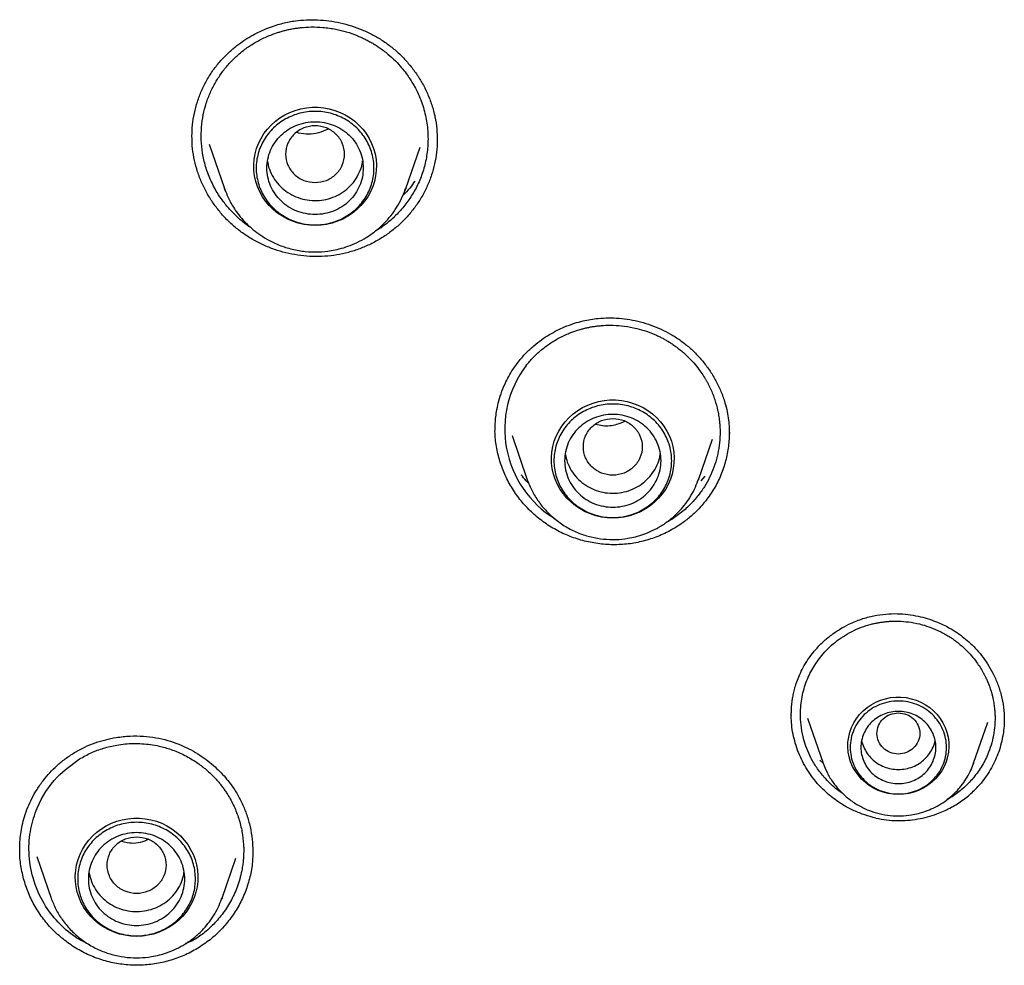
# Model space of a CAD drawing. Header units: millimetres. Extents: x 8 to 955, y 12 to 2039.
# Tile 86 of 115: x 493 to 511, y 1839 to 1856. Entities that reach past the tile are written whole.
import ezdxf

# ---------------------------------------------------------------- set-up
doc = ezdxf.new("R2010")
doc.units = ezdxf.units.MM

msp = doc.modelspace()

# ---------------------------------------------------------------- linework, layer by layer
at = {"color": 7, "linetype": 'Continuous', "lineweight": 30}
for p, q in [((496.134, 1854.092), (496.133, 1854.111)), ((496.455, 1853.959), (496.74, 1853.131)), ((500.126, 1853.131), (500.393, 1853.906)), ((496.764, 1853.067), (496.74, 1853.131)), ((496.741, 1853.131), (496.745, 1853.121)), ((500.126, 1853.131), (500.111, 1853.09)), ((500.118, 1853.111), (500.126, 1853.131)), ((501.796, 1848.622), (501.799, 1848.672)), ((502.112, 1848.517), (502.397, 1847.692)), ((505.591, 1847.692), (505.853, 1848.451)), ((502.399, 1847.685), (502.397, 1847.692)), ((505.584, 1847.676), (505.59, 1847.692)), ((505.591, 1847.692), (505.585, 1847.676)), ((505.71, 1847.757), (505.636, 1847.67)), ((507.632, 1843.237), (507.922, 1842.396)), ((510.732, 1842.396), (510.998, 1843.165)), ((511.303, 1843.211), (511.304, 1843.199)), ((507.92, 1842.395), (507.862, 1842.454)), ((510.725, 1842.377), (510.732, 1842.395)), ((492.92, 1840.777), (492.92, 1840.783)), ((493.236, 1840.651), (493.503, 1839.878)), ((496.696, 1839.878), (496.954, 1840.625)), ((497.27, 1840.754), (497.27, 1840.73)), ((496.687, 1839.857), (496.696, 1839.878)), ((496.696, 1839.878), (496.689, 1839.857)), ((496.145, 1839.078), (496.014, 1839.029))]:
    msp.add_line(p, q, dxfattribs=at)
at = {"color": 7, "linetype": 'Continuous', "lineweight": 30, "flags": 128}
for points in [[(498.433, 1852.442), (498.326, 1852.447), (498.22, 1852.461), (498.115, 1852.485), (498.014, 1852.519), (497.916, 1852.561), (497.822, 1852.612), (497.734, 1852.672), (497.652, 1852.738), (497.577, 1852.812), (497.51, 1852.893), (497.45, 1852.979), (497.399, 1853.07), (497.358, 1853.166), (497.326, 1853.264), (497.303, 1853.366), (497.29, 1853.468), (497.288, 1853.572), (497.296, 1853.675), (497.313, 1853.777), (497.34, 1853.877), (497.377, 1853.974), (497.424, 1854.068), (497.479, 1854.157), (497.542, 1854.24), (497.614, 1854.317), (497.692, 1854.388), (497.777, 1854.451), (497.868, 1854.506), (497.964, 1854.553), (498.064, 1854.591), (498.167, 1854.62), (498.273, 1854.639), (498.38, 1854.649), (498.487, 1854.649), (498.594, 1854.639), (498.699, 1854.62), (498.803, 1854.591), (498.902, 1854.553), (498.998, 1854.506), (499.089, 1854.451), (499.174, 1854.388), (499.253, 1854.317), (499.324, 1854.24), (499.388, 1854.157), (499.443, 1854.068), (499.489, 1853.974), (499.526, 1853.877), (499.553, 1853.777), (499.571, 1853.675), (499.579, 1853.572), (499.576, 1853.468), (499.563, 1853.366), (499.541, 1853.264), (499.509, 1853.166), (499.467, 1853.07), (499.416, 1852.979), (499.357, 1852.893), (499.289, 1852.812), (499.214, 1852.738), (499.132, 1852.672), (499.044, 1852.612), (498.951, 1852.561), (498.853, 1852.519), (498.751, 1852.485), (498.647, 1852.461), (498.541, 1852.447), (498.433, 1852.442)], [(503.994, 1846.975), (503.886, 1846.98), (503.78, 1846.994), (503.676, 1847.018), (503.574, 1847.052), (503.476, 1847.094), (503.383, 1847.145), (503.295, 1847.205), (503.213, 1847.271), (503.138, 1847.345), (503.07, 1847.426), (503.011, 1847.512), (502.96, 1847.603), (502.918, 1847.699), (502.886, 1847.797), (502.864, 1847.899), (502.851, 1848.001), (502.848, 1848.105), (502.856, 1848.208), (502.874, 1848.31), (502.901, 1848.41), (502.938, 1848.507), (502.984, 1848.601), (503.039, 1848.69), (503.103, 1848.773), (503.174, 1848.85), (503.253, 1848.921), (503.338, 1848.984), (503.429, 1849.039), (503.525, 1849.086), (503.624, 1849.124), (503.728, 1849.153), (503.833, 1849.172), (503.94, 1849.182), (504.047, 1849.182), (504.154, 1849.172), (504.26, 1849.153), (504.363, 1849.124), (504.463, 1849.086), (504.559, 1849.039), (504.65, 1848.984), (504.735, 1848.921), (504.813, 1848.85), (504.885, 1848.773), (504.948, 1848.69), (505.003, 1848.601), (505.05, 1848.507), (505.087, 1848.41), (505.114, 1848.31), (505.131, 1848.208), (505.139, 1848.105), (505.136, 1848.001), (505.124, 1847.899), (505.101, 1847.797), (505.069, 1847.699), (505.028, 1847.603), (504.977, 1847.512), (504.917, 1847.426), (504.85, 1847.345), (504.775, 1847.271), (504.693, 1847.205), (504.605, 1847.145), (504.511, 1847.094), (504.413, 1847.052), (504.312, 1847.018), (504.207, 1846.994), (504.101, 1846.98), (503.994, 1846.975)], [(509.327, 1841.813), (509.23, 1841.817), (509.134, 1841.832), (509.04, 1841.856), (508.949, 1841.889), (508.863, 1841.931), (508.781, 1841.981), (508.704, 1842.039), (508.635, 1842.104), (508.573, 1842.176), (508.518, 1842.254), (508.473, 1842.336), (508.436, 1842.423), (508.409, 1842.513), (508.391, 1842.605), (508.384, 1842.699), (508.386, 1842.792), (508.399, 1842.885), (508.421, 1842.976), (508.453, 1843.065), (508.494, 1843.149), (508.544, 1843.23), (508.603, 1843.305), (508.669, 1843.373), (508.742, 1843.435), (508.821, 1843.489), (508.905, 1843.535), (508.994, 1843.573), (509.087, 1843.601), (509.182, 1843.621), (509.279, 1843.63), (509.376, 1843.63), (509.473, 1843.621), (509.568, 1843.601), (509.66, 1843.573), (509.749, 1843.535), (509.834, 1843.489), (509.913, 1843.435), (509.986, 1843.373), (510.052, 1843.305), (510.11, 1843.23), (510.16, 1843.149), (510.202, 1843.065), (510.233, 1842.976), (510.256, 1842.885), (510.268, 1842.792), (510.271, 1842.699), (510.263, 1842.605), (510.246, 1842.513), (510.219, 1842.423), (510.182, 1842.336), (510.136, 1842.254), (510.082, 1842.176), (510.02, 1842.104), (509.95, 1842.039), (509.874, 1841.981), (509.792, 1841.931), (509.705, 1841.889), (509.614, 1841.856), (509.52, 1841.832), (509.424, 1841.817), (509.327, 1841.813)], [(510.732, 1842.396), (510.728, 1842.382), (510.726, 1842.377)], [(495.099, 1839.162), (494.992, 1839.167), (494.886, 1839.181), (494.781, 1839.205), (494.68, 1839.238), (494.582, 1839.281), (494.488, 1839.332), (494.4, 1839.391), (494.318, 1839.458), (494.243, 1839.532), (494.176, 1839.613), (494.116, 1839.699), (494.066, 1839.79), (494.024, 1839.885), (493.992, 1839.984), (493.969, 1840.085), (493.957, 1840.188), (493.954, 1840.291), (493.962, 1840.395), (493.979, 1840.497), (494.007, 1840.597), (494.044, 1840.694), (494.09, 1840.787), (494.145, 1840.876), (494.208, 1840.96), (494.28, 1841.037), (494.358, 1841.108), (494.443, 1841.171), (494.534, 1841.226), (494.63, 1841.273), (494.73, 1841.311), (494.833, 1841.339), (494.939, 1841.359), (495.046, 1841.368), (495.153, 1841.368), (495.26, 1841.359), (495.365, 1841.339), (495.469, 1841.311), (495.569, 1841.273), (495.664, 1841.226), (495.755, 1841.171), (495.84, 1841.108), (495.919, 1841.037), (495.99, 1840.96), (496.054, 1840.876), (496.109, 1840.787), (496.155, 1840.694), (496.192, 1840.597), (496.219, 1840.497), (496.237, 1840.395), (496.245, 1840.291), (496.242, 1840.188), (496.23, 1840.085), (496.207, 1839.984), (496.175, 1839.885), (496.133, 1839.79), (496.082, 1839.699), (496.023, 1839.613), (495.955, 1839.532), (495.88, 1839.458), (495.798, 1839.391), (495.71, 1839.332), (495.617, 1839.281), (495.519, 1839.238), (495.417, 1839.205), (495.313, 1839.181), (495.207, 1839.167), (495.099, 1839.162)]]:
    msp.add_lwpolyline(points, dxfattribs=at)
at = {"color": 7, "linetype": 'Continuous', "lineweight": 30}
msp.add_arc((503.938, 1848.636), 1.963, 142.79, 238.3539, dxfattribs=at)
for points, knots in [([(496.532, 1855.346), (496.578, 1855.406), (496.666, 1855.521), (496.816, 1855.671), (496.967, 1855.8), (497.118, 1855.907), (497.264, 1855.995), (497.412, 1856.071), (497.558, 1856.133), (497.698, 1856.182), (497.826, 1856.218), (497.946, 1856.245), (498.093, 1856.269), (498.272, 1856.285), (498.482, 1856.285), (498.694, 1856.266), (498.905, 1856.229), (499.113, 1856.173), (499.315, 1856.099), (499.509, 1856.008), (499.694, 1855.899), (499.867, 1855.773), (500.029, 1855.63), (500.178, 1855.471), (500.312, 1855.298), (500.432, 1855.11), (500.534, 1854.907), (500.617, 1854.693), (500.677, 1854.469), (500.711, 1854.244), (500.714, 1854.096), (500.716, 1854.022)], [0, 0, 0, 0, 0.039442, 0.076516, 0.111185, 0.143404, 0.173134, 0.200348, 0.229665, 0.255342, 0.277416, 0.298156, 0.319044, 0.354342, 0.390281, 0.426835, 0.463673, 0.500512, 0.537296, 0.573981, 0.610636, 0.647484, 0.684661, 0.722177, 0.760121, 0.798823, 0.8383, 0.878548, 0.919344, 0.959885, 1, 1, 1, 1]), ([(496.681, 1855.282), (496.723, 1855.337), (496.807, 1855.448), (496.956, 1855.598), (497.121, 1855.735), (497.303, 1855.856), (497.5, 1855.959), (497.663, 1856.023), (497.784, 1856.061), (497.857, 1856.082), (497.932, 1856.099), (498.008, 1856.115), (498.085, 1856.127), (498.201, 1856.142), (498.366, 1856.152), (498.587, 1856.145), (498.807, 1856.113), (499.021, 1856.061), (499.175, 1856.007), (499.286, 1855.959), (499.355, 1855.927), (499.423, 1855.892), (499.492, 1855.854), (499.561, 1855.813), (499.663, 1855.745), (499.79, 1855.649), (499.931, 1855.52), (500.043, 1855.398), (500.132, 1855.286), (500.2, 1855.19), (500.246, 1855.116), (500.272, 1855.071), (500.283, 1855.052), (500.287, 1855.044), (500.289, 1855.04), (500.29, 1855.039), (500.29, 1855.038), (500.291, 1855.038), (500.291, 1855.038), (500.341, 1854.946), (500.426, 1854.757), (500.509, 1854.463), (500.546, 1854.17), (500.541, 1853.883), (500.497, 1853.608), (500.418, 1853.349), (500.31, 1853.109), (500.214, 1852.965), (500.167, 1852.894)], [0, 0, 0, 0, 0.031888, 0.064241, 0.097059, 0.130341, 0.164086, 0.198293, 0.209803, 0.221364, 0.232977, 0.24464, 0.256355, 0.26812, 0.297654, 0.33085, 0.367699, 0.397738, 0.429826, 0.440982, 0.452365, 0.463975, 0.475812, 0.487876, 0.500167, 0.531314, 0.560064, 0.586422, 0.606717, 0.625327, 0.640312, 0.646493, 0.649132, 0.650278, 0.650779, 0.650999, 0.651096, 0.651139, 0.651157, 0.651172, 0.699183, 0.745921, 0.791393, 0.835606, 0.878567, 0.920282, 0.960758, 1, 1, 1, 1]), ([(496.133, 1854.111), (496.135, 1854.181), (496.14, 1854.324), (496.176, 1854.539), (496.232, 1854.753), (496.31, 1854.96), (496.408, 1855.16), (496.491, 1855.284), (496.532, 1855.346)], [0, 0, 0, 0, 0.1591677, 0.3265726, 0.4940781, 0.6619406, 0.830458, 1, 1, 1, 1]), ([(497.237, 1852.399), (497.227, 1852.405), (497.134, 1852.461), (496.999, 1852.578), (496.835, 1852.742), (496.71, 1852.896), (496.587, 1853.078), (496.475, 1853.292), (496.384, 1853.54), (496.327, 1853.79), (496.303, 1854.036), (496.308, 1854.276), (496.34, 1854.505), (496.396, 1854.722), (496.473, 1854.925), (496.567, 1855.112), (496.643, 1855.226), (496.681, 1855.282)], [0, 0, 0, 0, 0.010634, 0.097421, 0.160162, 0.220427, 0.27692, 0.359702, 0.44017, 0.518318, 0.594141, 0.667633, 0.73879, 0.807608, 0.874084, 0.938215, 1, 1, 1, 1]), ([(498.433, 1853.243), (498.361, 1853.251), (498.218, 1853.268), (498.034, 1853.389), (497.913, 1853.565), (497.868, 1853.773), (497.913, 1853.981), (498.034, 1854.158), (498.218, 1854.274), (498.433, 1854.317), (498.649, 1854.274), (498.833, 1854.158), (498.954, 1853.981), (498.998, 1853.773), (498.954, 1853.565), (498.833, 1853.389), (498.649, 1853.268), (498.505, 1853.251), (498.433, 1853.243)], [0, 0, 0, 0, 0.0625, 0.125, 0.1875, 0.25, 0.3125, 0.375, 0.4375, 0.5, 0.5625, 0.625, 0.6875, 0.75, 0.8125, 0.875, 0.9375, 1, 1, 1, 1]), ([(498.675, 1854.242), (498.616, 1854.215), (498.447, 1854.14), (498.234, 1854.137), (498.104, 1854.174), (498.091, 1854.177)], [0, 0, 0, 0, 0.325651, 0.933383, 1, 1, 1, 1]), ([(500.31, 1852.799), (500.266, 1852.741), (500.176, 1852.623), (500.02, 1852.466), (499.85, 1852.323), (499.667, 1852.198), (499.473, 1852.091), (499.269, 1852.003), (499.056, 1851.935), (498.837, 1851.888), (498.613, 1851.862), (498.388, 1851.858), (498.164, 1851.876), (497.942, 1851.914), (497.725, 1851.973), (497.515, 1852.051), (497.312, 1852.15), (497.121, 1852.267), (496.943, 1852.402), (496.779, 1852.553), (496.631, 1852.719), (496.5, 1852.897), (496.387, 1853.087), (496.293, 1853.287), (496.219, 1853.496), (496.167, 1853.711), (496.137, 1853.918), (496.135, 1854.052), (496.134, 1854.114)], [0, 0, 0, 0, 0.039062, 0.077909, 0.116612, 0.155228, 0.193799, 0.232366, 0.270972, 0.309675, 0.348405, 0.387079, 0.425732, 0.464375, 0.503012, 0.541643, 0.580279, 0.618948, 0.6576, 0.696192, 0.73477, 0.773363, 0.811997, 0.850701, 0.889515, 0.928499, 0.967462, 1, 1, 1, 1]), ([(500.714, 1854.062), (500.715, 1854.051), (500.718, 1853.966), (500.703, 1853.809), (500.669, 1853.594), (500.611, 1853.384), (500.532, 1853.18), (500.434, 1852.983), (500.352, 1852.861), (500.31, 1852.799)], [0, 0, 0, 0, 0.026045, 0.188081, 0.349882, 0.511701, 0.673792, 0.836443, 1, 1, 1, 1]), ([(497.546, 1853.638), (497.547, 1853.631), (497.552, 1853.567), (497.593, 1853.451), (497.672, 1853.299), (497.783, 1853.165), (497.919, 1853.055), (498.074, 1852.972), (498.243, 1852.92), (498.42, 1852.9), (498.597, 1852.914), (498.767, 1852.962), (498.925, 1853.04), (499.064, 1853.147), (499.179, 1853.277), (499.263, 1853.427), (499.311, 1853.553), (499.318, 1853.627), (499.32, 1853.646)], [0, 0, 0, 0, 0.008881, 0.078077, 0.147273, 0.216469, 0.285665, 0.354861, 0.424057, 0.493253, 0.562449, 0.631646, 0.700842, 0.770038, 0.839234, 0.90843, 0.977626, 1, 1, 1, 1]), ([(496.745, 1853.121), (496.773, 1853.051), (496.83, 1852.904), (496.943, 1852.723), (497.062, 1852.57), (497.179, 1852.446), (497.31, 1852.332), (497.452, 1852.231), (497.604, 1852.144), (497.787, 1852.061), (498.002, 1851.993), (498.248, 1851.951), (498.492, 1851.943), (498.705, 1851.964), (498.89, 1852.002), (499.053, 1852.052), (499.222, 1852.122), (499.396, 1852.217), (499.57, 1852.339), (499.722, 1852.476), (499.852, 1852.624), (499.959, 1852.776), (500.051, 1852.939), (500.096, 1853.055), (500.118, 1853.111)], [0, 0, 0, 0, 0.05153, 0.107382, 0.145646, 0.184765, 0.224787, 0.265317, 0.305307, 0.344713, 0.402706, 0.459407, 0.514827, 0.568978, 0.604908, 0.643575, 0.685422, 0.730483, 0.778788, 0.830367, 0.871226, 0.913946, 0.95853, 1, 1, 1, 1]), ([(500.297, 1853.27), (500.266, 1853.226), (500.198, 1853.13), (500.116, 1853.046), (500.072, 1853)], [0, 0, 0, 0, 0.459014, 1, 1, 1, 1]), ([(500.167, 1852.894), (500.116, 1852.828), (500.013, 1852.694), (499.823, 1852.518), (499.671, 1852.398), (499.578, 1852.347), (499.562, 1852.338)], [0, 0, 0, 0, 0.304576, 0.616342, 0.935344, 1, 1, 1, 1]), ([(502.231, 1849.896), (502.276, 1849.95), (502.365, 1850.056), (502.512, 1850.192), (502.661, 1850.308), (502.808, 1850.404), (502.95, 1850.482), (503.105, 1850.553), (503.266, 1850.613), (503.43, 1850.658), (503.579, 1850.688), (503.738, 1850.709), (503.916, 1850.718), (504.114, 1850.711), (504.314, 1850.685), (504.512, 1850.643), (504.707, 1850.583), (504.895, 1850.506), (505.075, 1850.413), (505.247, 1850.305), (505.407, 1850.18), (505.556, 1850.041), (505.692, 1849.887), (505.815, 1849.718), (505.924, 1849.536), (506.018, 1849.339), (506.086, 1849.146), (506.132, 1848.967), (506.157, 1848.811), (506.169, 1848.669), (506.17, 1848.581), (506.17, 1848.54)], [0, 0, 0, 0, 0.03972, 0.077079, 0.11204, 0.14456, 0.174599, 0.202131, 0.238696, 0.269596, 0.296006, 0.322226, 0.357696, 0.393808, 0.430539, 0.467606, 0.50468, 0.541706, 0.57864, 0.61552, 0.65257, 0.689939, 0.727644, 0.765766, 0.804952, 0.845312, 0.886839, 0.918645, 0.948597, 0.975697, 1, 1, 1, 1]), ([(502.375, 1849.823), (502.417, 1849.874), (502.502, 1849.975), (502.649, 1850.112), (502.812, 1850.235), (502.99, 1850.343), (503.181, 1850.433), (503.338, 1850.487), (503.454, 1850.518), (503.525, 1850.535), (503.597, 1850.548), (503.67, 1850.56), (503.743, 1850.568), (503.854, 1850.577), (504.01, 1850.58), (504.219, 1850.564), (504.427, 1850.525), (504.628, 1850.466), (504.773, 1850.409), (504.877, 1850.358), (504.942, 1850.325), (505.006, 1850.288), (505.07, 1850.249), (505.134, 1850.206), (505.229, 1850.137), (505.347, 1850.039), (505.475, 1849.911), (505.576, 1849.79), (505.656, 1849.679), (505.704, 1849.604), (505.732, 1849.557), (505.744, 1849.536), (505.755, 1849.515), (505.766, 1849.495), (505.777, 1849.475), (505.787, 1849.456), (505.825, 1849.378), (505.884, 1849.24), (505.931, 1849.085), (505.955, 1848.98), (505.966, 1848.924), (505.975, 1848.868), (505.984, 1848.803), (505.992, 1848.725), (505.997, 1848.635), (505.998, 1848.502), (505.985, 1848.33), (505.946, 1848.123), (505.886, 1847.925), (505.806, 1847.737), (505.709, 1847.56), (505.629, 1847.452), (505.59, 1847.399)], [0, 0, 0, 0, 0.03178, 0.064043, 0.096786, 0.130011, 0.163716, 0.1979, 0.209406, 0.220965, 0.232577, 0.244242, 0.255961, 0.267732, 0.296922, 0.329934, 0.36676, 0.396884, 0.429144, 0.440376, 0.451845, 0.463551, 0.475493, 0.487671, 0.500086, 0.531305, 0.56009, 0.586445, 0.606711, 0.625266, 0.629197, 0.633042, 0.636802, 0.640475, 0.644062, 0.647563, 0.650978, 0.685989, 0.719546, 0.728871, 0.738078, 0.747166, 0.756136, 0.77002, 0.785069, 0.800026, 0.834561, 0.868607, 0.902169, 0.935253, 0.967861, 1, 1, 1, 1]), ([(501.795, 1848.628), (501.795, 1848.659), (501.796, 1848.726), (501.805, 1848.84), (501.823, 1848.975), (501.855, 1849.13), (501.906, 1849.304), (501.972, 1849.47), (502.049, 1849.623), (502.131, 1849.761), (502.197, 1849.85), (502.231, 1849.896)], [0, 0, 0, 0, 0.067747, 0.15165, 0.251748, 0.368105, 0.500831, 0.650113, 0.759013, 0.875569, 1, 1, 1, 1]), ([(503.994, 1848.836), (503.922, 1848.828), (503.778, 1848.811), (503.594, 1848.69), (503.473, 1848.514), (503.429, 1848.306), (503.473, 1848.098), (503.594, 1847.921), (503.778, 1847.804), (503.994, 1847.762), (504.209, 1847.804), (504.393, 1847.921), (504.514, 1848.098), (504.559, 1848.306), (504.514, 1848.514), (504.393, 1848.69), (504.209, 1848.811), (504.066, 1848.828), (503.994, 1848.836)], [0, 0, 0, 0, 0.0625, 0.125, 0.1875, 0.25, 0.3125, 0.375, 0.4375, 0.5, 0.5625, 0.625, 0.6875, 0.75, 0.8125, 0.875, 0.9375, 1, 1, 1, 1]), ([(504.224, 1848.783), (504.172, 1848.76), (504.04, 1848.704), (503.845, 1848.683), (503.715, 1848.713), (503.672, 1848.723)], [0, 0, 0, 0, 0.300529, 0.762999, 1, 1, 1, 1]), ([(505.729, 1847.298), (505.683, 1847.243), (505.593, 1847.135), (505.437, 1846.991), (505.27, 1846.862), (505.07, 1846.738), (504.835, 1846.627), (504.565, 1846.539), (504.284, 1846.486), (503.998, 1846.471), (503.712, 1846.493), (503.431, 1846.55), (503.159, 1846.642), (502.901, 1846.766), (502.661, 1846.923), (502.445, 1847.109), (502.255, 1847.32), (502.094, 1847.553), (501.965, 1847.804), (501.868, 1848.07), (501.812, 1848.346), (501.789, 1848.539), (501.795, 1848.637), (501.796, 1848.643)], [0, 0, 0, 0, 0.039746, 0.079267, 0.11864, 0.157923, 0.21022, 0.262537, 0.314995, 0.367496, 0.419913, 0.472305, 0.524685, 0.577063, 0.629484, 0.681877, 0.734185, 0.786501, 0.838891, 0.891432, 0.944248, 0.997032, 1, 1, 1, 1]), ([(506.17, 1848.579), (506.167, 1848.492), (506.161, 1848.311), (506.106, 1848.042), (506.017, 1847.778), (505.893, 1847.526), (505.784, 1847.374), (505.729, 1847.298)], [0, 0, 0, 0, 0.190698, 0.392362, 0.594055, 0.796364, 1, 1, 1, 1]), ([(503.106, 1848.17), (503.117, 1848.12), (503.139, 1848.014), (503.213, 1847.864), (503.317, 1847.725), (503.448, 1847.609), (503.599, 1847.52), (503.766, 1847.461), (503.941, 1847.435), (504.119, 1847.441), (504.291, 1847.482), (504.453, 1847.553), (504.596, 1847.654), (504.717, 1847.78), (504.808, 1847.926), (504.864, 1848.062), (504.876, 1848.149), (504.88, 1848.181)], [0, 0, 0, 0, 0.062374, 0.131566, 0.200757, 0.269949, 0.33914, 0.408332, 0.477524, 0.546715, 0.615907, 0.685098, 0.75429, 0.823481, 0.892673, 0.961864, 1, 1, 1, 1]), ([(502.428, 1847.621), (502.41, 1847.638), (502.357, 1847.689), (502.312, 1847.747), (502.281, 1847.785)], [0, 0, 0, 0, 0.336161, 1, 1, 1, 1]), ([(502.397, 1847.692), (502.424, 1847.622), (502.48, 1847.48), (502.602, 1847.284), (502.753, 1847.099), (502.933, 1846.935), (503.137, 1846.796), (503.357, 1846.69), (503.587, 1846.617), (503.819, 1846.578), (504.049, 1846.57), (504.249, 1846.59), (504.423, 1846.626), (504.577, 1846.673), (504.737, 1846.739), (504.901, 1846.828), (505.065, 1846.943), (505.209, 1847.073), (505.332, 1847.212), (505.433, 1847.356), (505.521, 1847.511), (505.563, 1847.622), (505.584, 1847.676)], [0, 0, 0, 0, 0.053976, 0.109639, 0.167099, 0.226513, 0.286848, 0.345922, 0.403698, 0.460189, 0.515407, 0.569365, 0.605169, 0.6437, 0.685401, 0.730308, 0.778455, 0.829872, 0.87061, 0.913209, 0.957671, 1, 1, 1, 1]), ([(505.59, 1847.399), (505.539, 1847.338), (505.435, 1847.215), (505.249, 1847.056), (505.097, 1846.946), (505.003, 1846.901), (504.985, 1846.892)], [0, 0, 0, 0, 0.301035, 0.608782, 0.923305, 1, 1, 1, 1]), ([(507.753, 1844.486), (507.801, 1844.54), (507.896, 1844.647), (508.058, 1844.783), (508.226, 1844.898), (508.418, 1845.003), (508.632, 1845.09), (508.863, 1845.153), (509.088, 1845.186), (509.302, 1845.193), (509.504, 1845.178), (509.692, 1845.146), (509.864, 1845.101), (510.019, 1845.047), (510.158, 1844.987), (510.284, 1844.922), (510.405, 1844.849), (510.525, 1844.764), (510.647, 1844.663), (510.768, 1844.544), (510.885, 1844.407), (510.996, 1844.25), (511.097, 1844.074), (511.184, 1843.879), (511.252, 1843.666), (511.297, 1843.441), (511.302, 1843.287), (511.305, 1843.211)], [0, 0, 0, 0, 0.0450439, 0.0887229, 0.1309951, 0.1717933, 0.2237701, 0.2729, 0.3191485, 0.3627695, 0.4039527, 0.4426229, 0.4787032, 0.5121329, 0.5428735, 0.5709072, 0.5986044, 0.628559, 0.6607891, 0.6953798, 0.7323474, 0.7716884, 0.8133834, 0.8574036, 0.9037255, 0.9523588, 1, 1, 1, 1]), ([(507.895, 1844.408), (507.934, 1844.453), (508.012, 1844.542), (508.149, 1844.662), (508.298, 1844.769), (508.461, 1844.862), (508.636, 1844.938), (508.779, 1844.983), (508.884, 1845.008), (508.949, 1845.021), (509.014, 1845.032), (509.08, 1845.04), (509.146, 1845.046), (509.246, 1845.051), (509.386, 1845.05), (509.573, 1845.03), (509.76, 1844.99), (509.94, 1844.932), (510.07, 1844.875), (510.163, 1844.827), (510.221, 1844.795), (510.278, 1844.76), (510.336, 1844.723), (510.393, 1844.682), (510.477, 1844.617), (510.581, 1844.525), (510.693, 1844.406), (510.782, 1844.294), (510.851, 1844.192), (510.892, 1844.123), (510.916, 1844.08), (510.926, 1844.061), (510.936, 1844.042), (510.945, 1844.023), (510.954, 1844.005), (510.963, 1843.987), (510.996, 1843.916), (511.046, 1843.789), (511.084, 1843.648), (511.103, 1843.553), (511.112, 1843.502), (511.119, 1843.451), (511.126, 1843.392), (511.131, 1843.321), (511.133, 1843.239), (511.131, 1843.119), (511.115, 1842.964), (511.075, 1842.777), (511.006, 1842.571), (510.9, 1842.349), (510.79, 1842.203), (510.736, 1842.131)], [0, 0, 0, 0, 0.031701, 0.063895, 0.096583, 0.129765, 0.16344, 0.197607, 0.20911, 0.220668, 0.232281, 0.243948, 0.25567, 0.267446, 0.296399, 0.329291, 0.366113, 0.39631, 0.428706, 0.439997, 0.451531, 0.46331, 0.475331, 0.487596, 0.500103, 0.531353, 0.560144, 0.58648, 0.606711, 0.625216, 0.629134, 0.632965, 0.636709, 0.640366, 0.643936, 0.64742, 0.650817, 0.685901, 0.719467, 0.728783, 0.737976, 0.747045, 0.755991, 0.76989, 0.784961, 0.799938, 0.834513, 0.86859, 0.902177, 0.951622, 1, 1, 1, 1]), ([(507.328, 1843.34), (507.328, 1843.364), (507.329, 1843.41), (507.333, 1843.479), (507.341, 1843.545), (507.352, 1843.615), (507.369, 1843.701), (507.394, 1843.803), (507.431, 1843.919), (507.481, 1844.048), (507.55, 1844.189), (507.639, 1844.339), (507.714, 1844.436), (507.753, 1844.486)], [0, 0, 0, 0, 0.066661, 0.125842, 0.168795, 0.225079, 0.294769, 0.377897, 0.474527, 0.584777, 0.708848, 0.847075, 1, 1, 1, 1]), ([(507.944, 1842.129), (507.895, 1842.189), (507.801, 1842.305), (507.694, 1842.49), (507.616, 1842.666), (507.554, 1842.852), (507.512, 1843.054), (507.491, 1843.309), (507.512, 1843.593), (507.592, 1843.895), (507.717, 1844.171), (507.836, 1844.33), (507.895, 1844.408)], [0, 0, 0, 0, 0.093149, 0.178246, 0.255265, 0.324181, 0.41474, 0.503581, 0.633514, 0.759566, 0.881729, 1, 1, 1, 1]), ([(507.329, 1843.287), (507.328, 1843.302), (507.326, 1843.322), (507.328, 1843.343), (507.329, 1843.349)], [0, 0, 0, 0, 0.705001, 1, 1, 1, 1]), ([(507.813, 1842.019), (507.774, 1842.067), (507.697, 1842.162), (507.599, 1842.314), (507.513, 1842.472), (507.443, 1842.638), (507.388, 1842.81), (507.35, 1842.984), (507.328, 1843.149), (507.326, 1843.257), (507.326, 1843.306)], [0, 0, 0, 0, 0.1325115, 0.2581291, 0.3837417, 0.5133551, 0.6429866, 0.768706, 0.8944196, 1, 1, 1, 1]), ([(509.327, 1843.338), (509.275, 1843.332), (509.171, 1843.32), (509.037, 1843.232), (508.949, 1843.104), (508.917, 1842.953), (508.949, 1842.802), (509.037, 1842.673), (509.171, 1842.588), (509.327, 1842.557), (509.484, 1842.588), (509.618, 1842.673), (509.706, 1842.802), (509.738, 1842.953), (509.706, 1843.104), (509.618, 1843.232), (509.484, 1843.32), (509.38, 1843.332), (509.327, 1843.338)], [0, 0, 0, 0, 0.0625, 0.125, 0.1875, 0.25, 0.3125, 0.375, 0.4375, 0.5, 0.5625, 0.625, 0.6875, 0.75, 0.8125, 0.875, 0.9375, 1, 1, 1, 1]), ([(511.306, 1843.234), (511.305, 1843.186), (511.303, 1843.084), (511.283, 1842.928), (511.25, 1842.767), (511.203, 1842.609), (511.142, 1842.455), (511.066, 1842.306), (510.978, 1842.161), (510.907, 1842.071), (510.872, 1842.026)], [0, 0, 0, 0, 0.1110401, 0.2336412, 0.3597451, 0.4858492, 0.6124307, 0.7390111, 0.8695065, 1, 1, 1, 1]), ([(493.939, 1842.593), (494.002, 1842.629), (494.126, 1842.699), (494.323, 1842.778), (494.52, 1842.838), (494.738, 1842.883), (494.974, 1842.907), (495.222, 1842.905), (495.458, 1842.877), (495.679, 1842.826), (495.884, 1842.755), (496.072, 1842.67), (496.242, 1842.573), (496.396, 1842.468), (496.532, 1842.358), (496.653, 1842.245), (496.757, 1842.132), (496.865, 1841.998), (496.973, 1841.837), (497.077, 1841.64), (497.161, 1841.43), (497.223, 1841.206), (497.263, 1840.979), (497.268, 1840.827), (497.271, 1840.754)], [0, 0, 0, 0, 0.047037, 0.092945, 0.13769, 0.181213, 0.237225, 0.290837, 0.341985, 0.390702, 0.43732, 0.481874, 0.524301, 0.56453, 0.602508, 0.638195, 0.671571, 0.702896, 0.750087, 0.798468, 0.848135, 0.899088, 0.951309, 1, 1, 1, 1]), ([(508.641, 1842.821), (508.641, 1842.821), (508.645, 1842.777), (508.679, 1842.693), (508.741, 1842.575), (508.829, 1842.473), (508.936, 1842.388), (509.058, 1842.326), (509.19, 1842.286), (509.282, 1842.281), (509.327, 1842.278)], [0, 0, 0, 0, 0.000201, 0.14303, 0.285858, 0.428687, 0.571515, 0.714343, 0.857172, 1, 1, 1, 1]), ([(509.327, 1842.278), (509.373, 1842.281), (509.465, 1842.286), (509.597, 1842.326), (509.719, 1842.388), (509.825, 1842.473), (509.914, 1842.575), (509.976, 1842.693), (510.009, 1842.777), (510.014, 1842.821), (510.014, 1842.821)], [0, 0, 0, 0, 0.142828, 0.285657, 0.428485, 0.571313, 0.714142, 0.85697, 0.999799, 1, 1, 1, 1]), ([(494.034, 1842.475), (494.105, 1842.515), (494.249, 1842.595), (494.484, 1842.682), (494.698, 1842.733), (494.885, 1842.758), (495.042, 1842.766), (495.201, 1842.763), (495.36, 1842.747), (495.543, 1842.714), (495.749, 1842.655), (495.978, 1842.559), (496.186, 1842.441), (496.369, 1842.306), (496.49, 1842.196), (496.573, 1842.109), (496.622, 1842.053), (496.67, 1841.996), (496.716, 1841.936), (496.76, 1841.873), (496.833, 1841.761), (496.924, 1841.592), (497.013, 1841.36), (497.073, 1841.12), (497.094, 1840.944), (497.099, 1840.839), (497.1, 1840.804), (497.1, 1840.76), (497.099, 1840.696), (497.095, 1840.612), (497.085, 1840.518), (497.06, 1840.352), (497, 1840.121), (496.879, 1839.843), (496.725, 1839.599), (496.547, 1839.391), (496.355, 1839.215), (496.214, 1839.123), (496.145, 1839.078)], [0, 0, 0, 0, 0.038863, 0.078459, 0.11879, 0.143353, 0.16818, 0.193273, 0.21863, 0.244252, 0.281076, 0.320233, 0.361719, 0.394366, 0.428317, 0.439928, 0.451683, 0.463582, 0.475626, 0.487813, 0.500144, 0.539823, 0.579466, 0.619072, 0.658642, 0.664295, 0.669948, 0.675599, 0.685372, 0.700743, 0.715916, 0.73089, 0.781696, 0.830101, 0.87612, 0.919767, 0.961056, 1, 1, 1, 1]), ([(492.916, 1840.781), (492.917, 1840.829), (492.919, 1840.927), (492.934, 1841.079), (492.961, 1841.236), (493.005, 1841.403), (493.065, 1841.571), (493.143, 1841.742), (493.241, 1841.913), (493.354, 1842.074), (493.479, 1842.221), (493.612, 1842.353), (493.765, 1842.481), (493.879, 1842.555), (493.939, 1842.593)], [0, 0, 0, 0, 0.067728, 0.138468, 0.212317, 0.289386, 0.375782, 0.457391, 0.547772, 0.647008, 0.727346, 0.812844, 0.903654, 1, 1, 1, 1]), ([(494.231, 1838.998), (494.136, 1839.046), (493.915, 1839.158), (493.62, 1839.422), (493.34, 1839.789), (493.148, 1840.235), (493.073, 1840.716), (493.108, 1841.161), (493.259, 1841.653), (493.555, 1842.128), (493.889, 1842.37), (494.034, 1842.475)], [0, 0, 0, 0, 0.0742, 0.172947, 0.274358, 0.397226, 0.511076, 0.615825, 0.711399, 0.874171, 1, 1, 1, 1]), ([(507.922, 1842.395), (507.947, 1842.334), (507.996, 1842.209), (508.103, 1842.036), (508.236, 1841.874), (508.394, 1841.729), (508.573, 1841.607), (508.767, 1841.514), (508.968, 1841.45), (509.172, 1841.415), (509.375, 1841.408), (509.551, 1841.425), (509.704, 1841.457), (509.839, 1841.498), (509.98, 1841.556), (510.125, 1841.634), (510.269, 1841.735), (510.396, 1841.85), (510.504, 1841.973), (510.593, 1842.099), (510.67, 1842.234), (510.707, 1842.331), (510.725, 1842.377)], [0, 0, 0, 0, 0.054177, 0.109927, 0.167396, 0.226784, 0.287142, 0.346253, 0.404069, 0.460606, 0.515876, 0.569896, 0.605748, 0.644328, 0.686085, 0.731062, 0.779299, 0.830834, 0.871679, 0.914404, 0.959012, 1, 1, 1, 1]), ([(508.295, 1841.824), (508.247, 1841.856), (508.117, 1841.942), (508.012, 1842.056), (507.944, 1842.129)], [0, 0, 0, 0, 0.365594, 1, 1, 1, 1]), ([(510.736, 1842.131), (510.683, 1842.071), (510.575, 1841.951), (510.414, 1841.827), (510.3, 1841.751), (510.251, 1841.725), (510.239, 1841.718)], [0, 0, 0, 0, 0.369041, 0.744844, 0.935437, 1, 1, 1, 1]), ([(508.908, 1841.37), (508.838, 1841.388), (508.698, 1841.424), (508.498, 1841.506), (508.306, 1841.605), (508.128, 1841.726), (507.961, 1841.863), (507.862, 1841.967), (507.813, 1842.019)], [0, 0, 0, 0, 0.1668479, 0.3335488, 0.5003062, 0.6667622, 0.8334382, 1, 1, 1, 1]), ([(508.908, 1841.37), (508.974, 1841.358), (509.105, 1841.333), (509.303, 1841.321), (509.497, 1841.327), (509.687, 1841.351), (509.869, 1841.391), (510.072, 1841.456), (510.289, 1841.551), (510.51, 1841.687), (510.708, 1841.843), (510.818, 1841.966), (510.872, 1842.026)], [0, 0, 0, 0, 0.092163, 0.182093, 0.270752, 0.358368, 0.443749, 0.527442, 0.650923, 0.770388, 0.886767, 1, 1, 1, 1]), ([(495.099, 1841.023), (495.027, 1841.014), (494.884, 1840.998), (494.7, 1840.876), (494.579, 1840.701), (494.535, 1840.492), (494.579, 1840.285), (494.7, 1840.108), (494.884, 1839.991), (495.099, 1839.948), (495.315, 1839.991), (495.499, 1840.108), (495.62, 1840.285), (495.664, 1840.492), (495.62, 1840.701), (495.499, 1840.876), (495.315, 1840.998), (495.171, 1841.014), (495.099, 1841.023)], [0, 0, 0, 0, 0.0625, 0.125, 0.1875, 0.25, 0.3125, 0.375, 0.4375, 0.5, 0.5625, 0.625, 0.6875, 0.75, 0.8125, 0.875, 0.9375, 1, 1, 1, 1]), ([(495.321, 1840.974), (495.297, 1840.962), (495.176, 1840.901), (494.992, 1840.886), (494.852, 1840.925), (494.816, 1840.935)], [0, 0, 0, 0, 0.159195, 0.784464, 1, 1, 1, 1]), ([(496.236, 1838.935), (496.153, 1838.889), (495.986, 1838.797), (495.715, 1838.703), (495.437, 1838.641), (495.152, 1838.617), (494.867, 1838.629), (494.586, 1838.678), (494.313, 1838.764), (494.055, 1838.884), (493.814, 1839.037), (493.595, 1839.218), (493.4, 1839.425), (493.235, 1839.656), (493.102, 1839.906), (493.003, 1840.17), (492.941, 1840.444), (492.913, 1840.657), (492.918, 1840.776), (492.919, 1840.801)], [0, 0, 0, 0, 0.0620524, 0.1236931, 0.1851036, 0.2464133, 0.3077393, 0.3692272, 0.4307588, 0.4921897, 0.5535946, 0.6149899, 0.676382, 0.7378161, 0.7992049, 0.8604912, 0.9217829, 0.983161, 1, 1, 1, 1]), ([(497.27, 1840.761), (497.269, 1840.691), (497.268, 1840.526), (497.221, 1840.27), (497.138, 1839.999), (497.018, 1839.742), (496.866, 1839.504), (496.684, 1839.287), (496.475, 1839.093), (496.316, 1838.988), (496.236, 1838.935)], [0, 0, 0, 0, 0.096165, 0.225923, 0.355606, 0.484467, 0.612944, 0.741418, 0.870279, 1, 1, 1, 1]), ([(494.211, 1840.351), (494.224, 1840.296), (494.25, 1840.186), (494.33, 1840.033), (494.437, 1839.897), (494.57, 1839.784), (494.724, 1839.698), (494.892, 1839.643), (495.068, 1839.62), (495.245, 1839.631), (495.417, 1839.675), (495.576, 1839.75), (495.717, 1839.854), (495.835, 1839.983), (495.922, 1840.131), (495.974, 1840.262), (495.983, 1840.343), (495.986, 1840.367)], [0, 0, 0, 0, 0.068654, 0.137986, 0.207318, 0.27665, 0.345982, 0.415313, 0.484645, 0.553977, 0.623309, 0.692641, 0.761973, 0.831305, 0.900637, 0.969969, 1, 1, 1, 1]), ([(493.503, 1839.878), (493.53, 1839.808), (493.586, 1839.667), (493.708, 1839.47), (493.858, 1839.286), (494.038, 1839.121), (494.242, 1838.983), (494.463, 1838.876), (494.692, 1838.804), (494.924, 1838.764), (495.154, 1838.757), (495.355, 1838.776), (495.529, 1838.813), (495.683, 1838.86), (495.843, 1838.926), (496.007, 1839.015), (496.171, 1839.13), (496.314, 1839.26), (496.437, 1839.399), (496.539, 1839.543), (496.625, 1839.696), (496.667, 1839.805), (496.687, 1839.857)], [0, 0, 0, 0, 0.054068, 0.109824, 0.167382, 0.226896, 0.287332, 0.346506, 0.40438, 0.460966, 0.516278, 0.570327, 0.606191, 0.644787, 0.686558, 0.731541, 0.77977, 0.831274, 0.872081, 0.914751, 0.959288, 1, 1, 1, 1])]:
    msp.add_open_spline(points, degree=3, knots=knots, dxfattribs=at)
for points in [[(499.533, 1853.513), (499.531, 1853.466), (499.528, 1853.374), (499.499, 1853.237), (499.452, 1853.106), (499.389, 1852.981), (499.308, 1852.865), (499.213, 1852.761), (499.105, 1852.669), (498.985, 1852.592), (498.855, 1852.53), (498.719, 1852.486), (498.577, 1852.459), (498.433, 1852.449), (498.289, 1852.459), (498.148, 1852.486), (498.011, 1852.53), (497.882, 1852.592), (497.762, 1852.669), (497.653, 1852.761), (497.558, 1852.865), (497.478, 1852.981), (497.414, 1853.106), (497.368, 1853.237), (497.34, 1853.374), (497.33, 1853.513), (497.34, 1853.651), (497.368, 1853.788), (497.414, 1853.919), (497.478, 1854.044), (497.558, 1854.16), (497.653, 1854.264), (497.762, 1854.356), (497.882, 1854.433), (498.011, 1854.495), (498.148, 1854.539), (498.289, 1854.566), (498.433, 1854.576), (498.577, 1854.566), (498.719, 1854.539), (498.855, 1854.495), (498.985, 1854.433), (499.105, 1854.356), (499.213, 1854.264), (499.308, 1854.16), (499.389, 1854.044), (499.452, 1853.919), (499.499, 1853.788), (499.528, 1853.651), (499.531, 1853.559), (499.533, 1853.513)], [(499.333, 1853.513), (499.33, 1853.569), (499.323, 1853.683), (499.27, 1853.847), (499.187, 1853.997), (499.074, 1854.13), (498.937, 1854.238), (498.78, 1854.319), (498.61, 1854.369), (498.433, 1854.385), (498.257, 1854.369), (498.087, 1854.319), (497.93, 1854.238), (497.793, 1854.13), (497.68, 1853.997), (497.596, 1853.847), (497.545, 1853.683), (497.527, 1853.513), (497.545, 1853.342), (497.596, 1853.178), (497.68, 1853.028), (497.793, 1852.895), (497.93, 1852.787), (498.087, 1852.706), (498.257, 1852.656), (498.433, 1852.64), (498.61, 1852.656), (498.78, 1852.706), (498.937, 1852.787), (499.074, 1852.895), (499.187, 1853.028), (499.27, 1853.178), (499.323, 1853.342), (499.33, 1853.456), (499.333, 1853.513)], [(505.094, 1848.046), (505.092, 1847.999), (505.088, 1847.907), (505.059, 1847.77), (505.013, 1847.639), (504.949, 1847.514), (504.869, 1847.398), (504.774, 1847.294), (504.665, 1847.202), (504.545, 1847.125), (504.416, 1847.063), (504.279, 1847.019), (504.138, 1846.992), (503.994, 1846.983), (503.85, 1846.992), (503.708, 1847.019), (503.572, 1847.063), (503.442, 1847.125), (503.322, 1847.202), (503.214, 1847.294), (503.119, 1847.398), (503.038, 1847.514), (502.975, 1847.639), (502.928, 1847.77), (502.9, 1847.907), (502.891, 1848.046), (502.9, 1848.184), (502.928, 1848.321), (502.975, 1848.452), (503.038, 1848.577), (503.119, 1848.693), (503.214, 1848.797), (503.322, 1848.889), (503.442, 1848.966), (503.572, 1849.028), (503.708, 1849.072), (503.85, 1849.099), (503.994, 1849.109), (504.138, 1849.099), (504.279, 1849.072), (504.416, 1849.028), (504.545, 1848.966), (504.665, 1848.889), (504.774, 1848.797), (504.869, 1848.693), (504.949, 1848.577), (505.013, 1848.452), (505.059, 1848.321), (505.088, 1848.184), (505.092, 1848.092), (505.094, 1848.046)], [(504.894, 1848.046), (504.89, 1847.989), (504.884, 1847.875), (504.83, 1847.712), (504.747, 1847.561), (504.634, 1847.428), (504.497, 1847.32), (504.34, 1847.239), (504.17, 1847.189), (503.994, 1847.173), (503.817, 1847.189), (503.647, 1847.239), (503.49, 1847.32), (503.353, 1847.428), (503.241, 1847.561), (503.157, 1847.712), (503.105, 1847.875), (503.088, 1848.046), (503.105, 1848.216), (503.157, 1848.38), (503.241, 1848.53), (503.353, 1848.663), (503.49, 1848.771), (503.647, 1848.852), (503.817, 1848.902), (503.994, 1848.918), (504.17, 1848.902), (504.34, 1848.852), (504.497, 1848.771), (504.634, 1848.663), (504.747, 1848.53), (504.83, 1848.38), (504.884, 1848.216), (504.89, 1848.102), (504.894, 1848.046)], [(510.227, 1842.69), (510.224, 1842.633), (510.217, 1842.52), (510.164, 1842.356), (510.081, 1842.205), (509.968, 1842.073), (509.831, 1841.964), (509.674, 1841.883), (509.504, 1841.834), (509.327, 1841.817), (509.151, 1841.834), (508.981, 1841.883), (508.824, 1841.964), (508.687, 1842.073), (508.574, 1842.205), (508.491, 1842.356), (508.439, 1842.52), (508.422, 1842.69), (508.439, 1842.86), (508.491, 1843.024), (508.574, 1843.175), (508.687, 1843.307), (508.824, 1843.416), (508.981, 1843.496), (509.151, 1843.546), (509.327, 1843.563), (509.504, 1843.546), (509.674, 1843.496), (509.831, 1843.416), (509.968, 1843.307), (510.081, 1843.175), (510.164, 1843.024), (510.217, 1842.86), (510.224, 1842.747), (510.227, 1842.69)], [(509.327, 1842.015), (509.282, 1842.018), (509.19, 1842.023), (509.058, 1842.063), (508.936, 1842.125), (508.829, 1842.21), (508.742, 1842.313), (508.676, 1842.43), (508.636, 1842.557), (508.623, 1842.69), (508.636, 1842.822), (508.676, 1842.95), (508.742, 1843.067), (508.829, 1843.17), (508.936, 1843.254), (509.058, 1843.317), (509.19, 1843.356), (509.327, 1843.369), (509.465, 1843.356), (509.597, 1843.317), (509.719, 1843.254), (509.826, 1843.17), (509.913, 1843.067), (509.978, 1842.95), (510.018, 1842.822), (510.032, 1842.69), (510.018, 1842.557), (509.978, 1842.43), (509.913, 1842.313), (509.826, 1842.21), (509.719, 1842.125), (509.597, 1842.063), (509.465, 1842.023), (509.373, 1842.018), (509.327, 1842.015)], [(496.199, 1840.232), (496.197, 1840.186), (496.194, 1840.093), (496.165, 1839.957), (496.119, 1839.825), (496.055, 1839.701), (495.975, 1839.585), (495.879, 1839.48), (495.771, 1839.389), (495.651, 1839.311), (495.521, 1839.25), (495.385, 1839.205), (495.243, 1839.178), (495.099, 1839.169), (494.955, 1839.178), (494.814, 1839.205), (494.677, 1839.25), (494.548, 1839.311), (494.428, 1839.389), (494.319, 1839.48), (494.224, 1839.585), (494.144, 1839.701), (494.08, 1839.825), (494.034, 1839.957), (494.006, 1840.093), (493.996, 1840.232), (494.006, 1840.371), (494.034, 1840.507), (494.08, 1840.639), (494.144, 1840.764), (494.224, 1840.879), (494.319, 1840.984), (494.428, 1841.075), (494.548, 1841.153), (494.677, 1841.214), (494.814, 1841.259), (494.955, 1841.286), (495.099, 1841.295), (495.243, 1841.286), (495.385, 1841.259), (495.521, 1841.214), (495.651, 1841.153), (495.771, 1841.075), (495.879, 1840.984), (495.975, 1840.879), (496.055, 1840.764), (496.119, 1840.639), (496.165, 1840.507), (496.194, 1840.371), (496.197, 1840.278), (496.199, 1840.232)], [(495.099, 1839.365), (495.04, 1839.368), (494.923, 1839.375), (494.753, 1839.426), (494.596, 1839.506), (494.459, 1839.615), (494.346, 1839.747), (494.262, 1839.898), (494.211, 1840.062), (494.194, 1840.232), (494.211, 1840.402), (494.262, 1840.566), (494.346, 1840.717), (494.459, 1840.849), (494.596, 1840.958), (494.753, 1841.039), (494.923, 1841.088), (495.099, 1841.105), (495.276, 1841.088), (495.446, 1841.039), (495.603, 1840.958), (495.74, 1840.849), (495.852, 1840.717), (495.936, 1840.566), (495.988, 1840.402), (496.005, 1840.232), (495.988, 1840.062), (495.936, 1839.898), (495.852, 1839.747), (495.74, 1839.615), (495.603, 1839.506), (495.446, 1839.426), (495.276, 1839.375), (495.158, 1839.368), (495.099, 1839.365)]]:
    msp.add_open_spline(points, degree=3, dxfattribs=at)

doc.saveas('drawing.dxf')
